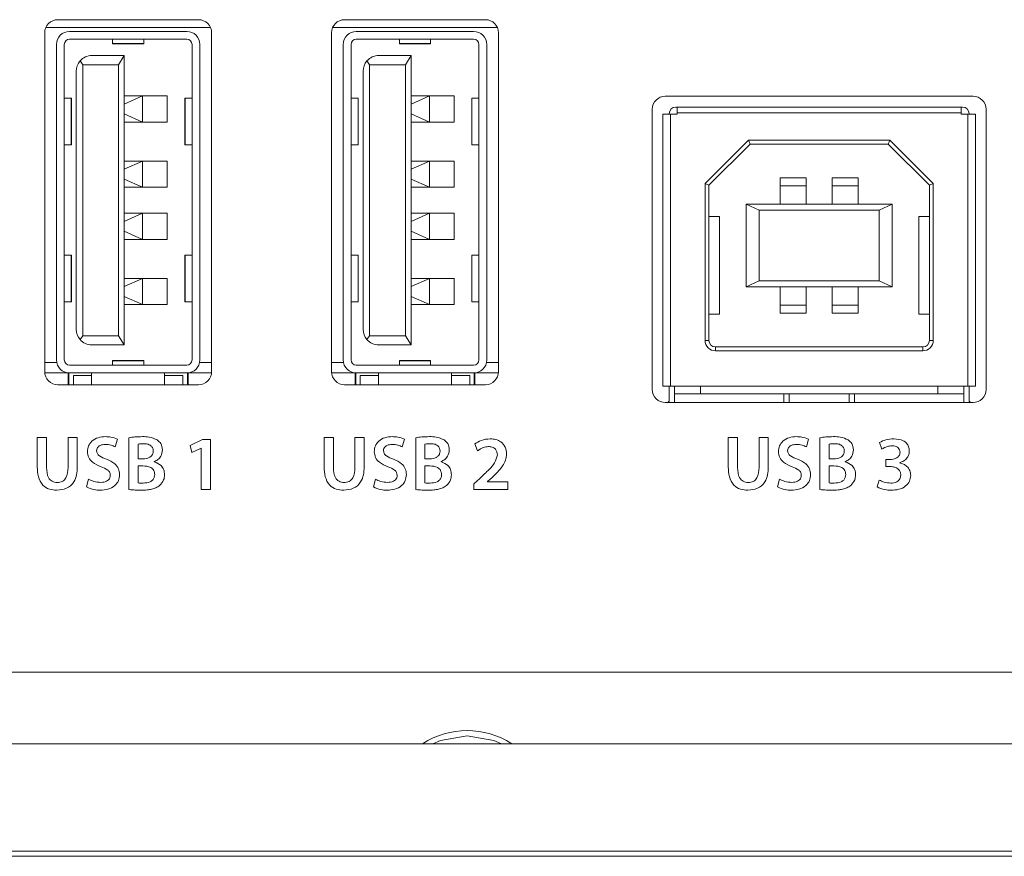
# Model space of a CAD drawing. Header units: millimetres. Extents: x 0 to 1118, y 0 to 864.
# Tile 7 of 235: x 227.07 to 236.51, y 169.62 to 177.64. Entities that reach past the tile are written whole.
import ezdxf

# ---------------------------------------------------------------- set-up
doc = ezdxf.new("R2010")
doc.units = ezdxf.units.MM

msp = doc.modelspace()

# ---------------------------------------------------------------- linework, layer by layer
at = {"color": 7, "linetype": 'Continuous', "lineweight": 15}
for p, q in [((228.7854, 177.6391), (227.4354, 177.6391)), ((231.5354, 177.6391), (230.1854, 177.6391)), ((227.3104, 177.5141), (227.3104, 174.2641)), ((227.5479, 177.5266), (228.6729, 177.5266)), ((228.9104, 174.2641), (228.9104, 177.5141)), ((230.0604, 177.5141), (230.0604, 174.2641)), ((230.2979, 177.5266), (231.4229, 177.5266)), ((231.6604, 174.2641), (231.6604, 177.5141)), ((227.4229, 174.3766), (227.4229, 177.4016)), ((227.4979, 174.3766), (227.4979, 177.4016)), ((227.5479, 177.4516), (228.6729, 177.4516)), ((227.9604, 177.4516), (227.9604, 177.4092)), ((227.9604, 177.4092), (227.9604, 177.4078)), ((227.9604, 177.4078), (228.2604, 177.4078)), ((228.2604, 177.4516), (228.2604, 177.4092)), ((228.2604, 177.4092), (228.2604, 177.4078)), ((228.7229, 177.4016), (228.7229, 174.3766)), ((228.7979, 177.4016), (228.7979, 174.3766)), ((230.1729, 174.3766), (230.1729, 177.4016)), ((230.2479, 174.3766), (230.2479, 177.4016)), ((230.2979, 177.4516), (231.4229, 177.4516)), ((230.7104, 177.4516), (230.7104, 177.4092)), ((230.7104, 177.4092), (230.7104, 177.4078)), ((230.7104, 177.4078), (231.0104, 177.4078)), ((231.0104, 177.4516), (231.0104, 177.4092)), ((231.0104, 177.4092), (231.0104, 177.4078)), ((231.4729, 177.4016), (231.4729, 174.3766)), ((231.5479, 177.4016), (231.5479, 174.3766)), ((227.7629, 177.2953), (228.0729, 177.2953)), ((228.0179, 177.2078), (228.0729, 177.2953)), ((228.0729, 177.2953), (228.0729, 174.5203)), ((230.5129, 177.2953), (230.8229, 177.2953)), ((230.7679, 177.2078), (230.8229, 177.2953)), ((230.8229, 177.2953), (230.8229, 174.5203)), ((227.6497, 177.2438), (227.6754, 177.2078)), ((228.0179, 177.2078), (227.6754, 177.2078)), ((227.6754, 174.6078), (227.6754, 177.2078)), ((228.0179, 174.6078), (228.0179, 177.2078)), ((230.3997, 177.2438), (230.4254, 177.2078)), ((230.4254, 174.6078), (230.4254, 177.2078)), ((230.7679, 177.2078), (230.4254, 177.2078)), ((230.7679, 174.6078), (230.7679, 177.2078)), ((227.6129, 174.6703), (227.6129, 177.1453)), ((230.3629, 174.6703), (230.3629, 177.1453)), ((228.2479, 176.9077), (228.0729, 176.8298)), ((228.0729, 176.9077), (228.2479, 176.9077)), ((228.2479, 176.6577), (228.2479, 176.9077)), ((228.4854, 176.9077), (228.2479, 176.9077)), ((228.4854, 176.6577), (228.4854, 176.9077)), ((230.9979, 176.9077), (230.8229, 176.8298)), ((230.8229, 176.9077), (230.9979, 176.9077)), ((230.9979, 176.6577), (230.9979, 176.9077)), ((231.2354, 176.9077), (230.9979, 176.9077)), ((231.2354, 176.6577), (231.2354, 176.9077)), ((236.2104, 176.9053), (233.2604, 176.9053)), ((227.564, 176.8878), (227.4979, 176.8878)), ((227.564, 176.8878), (227.5666, 176.8878)), ((227.5666, 176.4378), (227.5666, 176.8878)), ((228.6541, 176.8878), (228.6541, 176.4378)), ((228.6541, 176.8878), (228.6568, 176.8878)), ((228.7229, 176.8878), (228.6568, 176.8878)), ((230.314, 176.8878), (230.2479, 176.8878)), ((230.314, 176.8878), (230.3166, 176.8878)), ((230.3166, 176.4378), (230.3166, 176.8878)), ((231.4041, 176.8878), (231.4041, 176.4378)), ((231.4041, 176.8878), (231.4068, 176.8878)), ((231.4729, 176.8878), (231.4068, 176.8878)), ((228.0729, 176.7364), (228.2479, 176.6577)), ((230.8229, 176.7364), (230.9979, 176.6577)), ((233.1354, 176.7803), (233.1354, 174.0928)), ((233.2354, 174.1266), (233.2354, 176.7328)), ((233.2354, 176.7328), (233.3104, 176.7328)), ((233.2979, 176.7328), (233.2979, 176.7391)), ((233.3729, 176.7328), (233.3104, 176.7328)), ((233.3604, 176.8016), (233.3729, 176.8016)), ((236.0979, 176.8016), (233.3729, 176.8016)), ((233.3729, 176.8016), (233.3729, 176.7453)), ((233.3729, 176.7453), (233.3729, 176.7328)), ((236.0979, 176.7453), (236.0979, 176.8016)), ((236.0979, 176.8016), (236.1104, 176.8016)), ((236.0979, 176.7328), (236.0979, 176.7453)), ((236.1604, 176.7328), (236.0979, 176.7328)), ((236.1604, 176.7328), (236.2354, 176.7328)), ((236.1729, 176.7391), (236.1729, 176.7328)), ((236.2354, 176.7328), (236.2354, 174.1266)), ((236.3354, 174.0928), (236.3354, 176.7803)), ((228.2479, 176.6577), (228.0729, 176.6577)), ((228.2479, 176.6577), (228.4854, 176.6577)), ((230.9979, 176.6577), (230.8229, 176.6577)), ((230.9979, 176.6577), (231.2354, 176.6577)), ((227.4979, 176.4378), (227.564, 176.4378)), ((227.564, 176.4378), (227.5666, 176.4378)), ((228.6541, 176.4378), (228.6568, 176.4378)), ((228.6568, 176.4378), (228.7229, 176.4378)), ((230.2479, 176.4378), (230.314, 176.4378)), ((230.314, 176.4378), (230.3166, 176.4378)), ((231.4041, 176.4378), (231.4068, 176.4378)), ((231.4068, 176.4378), (231.4729, 176.4378)), ((234.0574, 176.4841), (233.6416, 176.0683)), ((234.0729, 176.4466), (233.6791, 176.0528)), ((234.0574, 176.4841), (234.0729, 176.4466)), ((235.4134, 176.4841), (234.0574, 176.4841)), ((235.3979, 176.4466), (234.0729, 176.4466)), ((235.4134, 176.4841), (235.3979, 176.4466)), ((235.7916, 176.0528), (235.3979, 176.4466)), ((235.8291, 176.0683), (235.4134, 176.4841)), ((228.2479, 176.2827), (228.0729, 176.2048)), ((228.0729, 176.2827), (228.2479, 176.2827)), ((228.2479, 176.0327), (228.2479, 176.2827)), ((228.4854, 176.2827), (228.2479, 176.2827)), ((228.4854, 176.0327), (228.4854, 176.2827)), ((230.9979, 176.2827), (230.8229, 176.2048)), ((230.8229, 176.2827), (230.9979, 176.2827)), ((230.9979, 176.0327), (230.9979, 176.2827)), ((231.2354, 176.2827), (230.9979, 176.2827)), ((231.2354, 176.0327), (231.2354, 176.2827)), ((228.0729, 176.1114), (228.2479, 176.0327)), ((230.8229, 176.1114), (230.9979, 176.0327)), ((233.6416, 176.0683), (233.6416, 174.5641)), ((233.6791, 176.0528), (233.6416, 176.0683)), ((234.6104, 176.1216), (234.3604, 176.1216)), ((234.3604, 176.1216), (234.3604, 176.0466)), ((234.6104, 176.0466), (234.6104, 176.1216)), ((234.8604, 176.1216), (235.1104, 176.1216)), ((234.8604, 176.1216), (234.8604, 176.0466)), ((235.1104, 176.0466), (235.1104, 176.1216)), ((235.8291, 176.0683), (235.7916, 176.0528)), ((235.8291, 174.5641), (235.8291, 176.0683)), ((228.2479, 176.0327), (228.0729, 176.0327)), ((228.2479, 176.0327), (228.4854, 176.0327)), ((230.9979, 176.0327), (230.8229, 176.0327)), ((230.9979, 176.0327), (231.2354, 176.0327)), ((233.6791, 176.0528), (233.6791, 174.5641)), ((234.3604, 176.0466), (234.6104, 176.0466)), ((234.3604, 175.8716), (234.3604, 176.0466)), ((234.6104, 175.8716), (234.6104, 176.0466)), ((234.8604, 176.0466), (235.1104, 176.0466)), ((234.8604, 175.8716), (234.8604, 176.0466)), ((235.1104, 176.0466), (235.1104, 175.8716)), ((235.7916, 174.5641), (235.7916, 176.0528)), ((234.0354, 175.8716), (234.0354, 175.0766)), ((234.1604, 175.8116), (234.0354, 175.8716)), ((235.4354, 175.8716), (234.0354, 175.8716)), ((235.4354, 175.8716), (235.3104, 175.8116)), ((235.4354, 175.0766), (235.4354, 175.8716)), ((228.2479, 175.7827), (228.0729, 175.7048)), ((228.0729, 175.7827), (228.2479, 175.7827)), ((228.2479, 175.5327), (228.2479, 175.7827)), ((228.4854, 175.7827), (228.2479, 175.7827)), ((228.4854, 175.5327), (228.4854, 175.7827)), ((230.9979, 175.7827), (230.8229, 175.7048)), ((230.8229, 175.7827), (230.9979, 175.7827)), ((230.9979, 175.5327), (230.9979, 175.7827)), ((231.2354, 175.7827), (230.9979, 175.7827)), ((231.2354, 175.5327), (231.2354, 175.7827)), ((234.1604, 175.8116), (234.1604, 175.1366)), ((235.3104, 175.8116), (234.1604, 175.8116)), ((235.3104, 175.1366), (235.3104, 175.8116)), ((233.7791, 175.7516), (233.6791, 175.7516)), ((233.7791, 174.8141), (233.7791, 175.7516)), ((235.7916, 175.7516), (235.6916, 175.7516)), ((235.6916, 175.7516), (235.6916, 174.8141)), ((228.0729, 175.6114), (228.2479, 175.5327)), ((230.8229, 175.6114), (230.9979, 175.5327)), ((228.2479, 175.5327), (228.0729, 175.5327)), ((228.2479, 175.5327), (228.4854, 175.5327)), ((230.9979, 175.5327), (230.8229, 175.5327)), ((230.9979, 175.5327), (231.2354, 175.5327)), ((227.4979, 175.3828), (227.564, 175.3828)), ((227.564, 175.3828), (227.5666, 175.3828)), ((227.5666, 174.9328), (227.5666, 175.3828)), ((228.6541, 175.3828), (228.6541, 174.9328)), ((228.6541, 175.3828), (228.6568, 175.3828)), ((228.7229, 175.3828), (228.6568, 175.3828)), ((230.2479, 175.3828), (230.314, 175.3828)), ((230.314, 175.3828), (230.3166, 175.3828)), ((230.3166, 174.9328), (230.3166, 175.3828)), ((231.4041, 175.3828), (231.4041, 174.9328)), ((231.4041, 175.3828), (231.4068, 175.3828)), ((231.4729, 175.3828), (231.4068, 175.3828)), ((228.2479, 175.1577), (228.0729, 175.0798)), ((228.0729, 175.1577), (228.2479, 175.1577)), ((228.2479, 174.9077), (228.2479, 175.1577)), ((228.4854, 175.1577), (228.2479, 175.1577)), ((228.4854, 174.9077), (228.4854, 175.1577)), ((230.9979, 175.1577), (230.8229, 175.0798)), ((230.8229, 175.1577), (230.9979, 175.1577)), ((230.9979, 174.9077), (230.9979, 175.1577)), ((231.2354, 175.1577), (230.9979, 175.1577)), ((231.2354, 174.9077), (231.2354, 175.1577)), ((234.0354, 175.0766), (234.1604, 175.1366)), ((234.1604, 175.1366), (235.3104, 175.1366)), ((235.4354, 175.0766), (235.3104, 175.1366)), ((234.0354, 175.0766), (235.4354, 175.0766)), ((234.3604, 174.9016), (234.3604, 175.0766)), ((234.6104, 175.0766), (234.6104, 174.9016)), ((234.8604, 175.0766), (234.8604, 174.9016)), ((235.1104, 175.0766), (235.1104, 174.9016)), ((227.4979, 174.9328), (227.564, 174.9328)), ((227.564, 174.9328), (227.5666, 174.9328)), ((228.0729, 174.9864), (228.2479, 174.9077)), ((228.6541, 174.9328), (228.6568, 174.9328)), ((228.6568, 174.9328), (228.7229, 174.9328)), ((230.2479, 174.9328), (230.314, 174.9328)), ((230.314, 174.9328), (230.3166, 174.9328)), ((230.8229, 174.9864), (230.9979, 174.9077)), ((231.4041, 174.9328), (231.4068, 174.9328)), ((231.4068, 174.9328), (231.4729, 174.9328)), ((228.2479, 174.9077), (228.0729, 174.9077)), ((228.2479, 174.9077), (228.4854, 174.9077)), ((230.9979, 174.9077), (230.8229, 174.9077)), ((230.9979, 174.9077), (231.2354, 174.9077)), ((234.6104, 174.9016), (234.3604, 174.9016)), ((234.3604, 174.9016), (234.3604, 174.8266)), ((234.6104, 174.8266), (234.6104, 174.9016)), ((235.1104, 174.9016), (234.8604, 174.9016)), ((234.8604, 174.9016), (234.8604, 174.8266)), ((235.1104, 174.8266), (235.1104, 174.9016)), ((233.6791, 174.8141), (233.7791, 174.8141)), ((234.6104, 174.8266), (234.3604, 174.8266)), ((234.8604, 174.8266), (235.1104, 174.8266)), ((235.6916, 174.8141), (235.7916, 174.8141)), ((227.6754, 174.6078), (227.6497, 174.5719)), ((227.6754, 174.6078), (228.0179, 174.6078)), ((228.0179, 174.6078), (228.0729, 174.5203)), ((230.4254, 174.6078), (230.3997, 174.5719)), ((230.4254, 174.6078), (230.7679, 174.6078)), ((230.7679, 174.6078), (230.8229, 174.5203)), ((228.0729, 174.5203), (227.7629, 174.5203)), ((230.8229, 174.5203), (230.5129, 174.5203)), ((233.7416, 174.5016), (235.7291, 174.5016)), ((233.7416, 174.4641), (235.7291, 174.4641)), ((228.2604, 174.3703), (227.9604, 174.3703)), ((227.9604, 174.3703), (227.9604, 174.3689)), ((227.9604, 174.3689), (227.9604, 174.3266)), ((228.2604, 174.3703), (228.2604, 174.3689)), ((228.2604, 174.3266), (228.2604, 174.3689)), ((231.0104, 174.3703), (230.7104, 174.3703)), ((230.7104, 174.3703), (230.7104, 174.3689)), ((230.7104, 174.3689), (230.7104, 174.3266)), ((231.0104, 174.3703), (231.0104, 174.3689)), ((231.0104, 174.3266), (231.0104, 174.3689)), ((228.6729, 174.3266), (227.5479, 174.3266)), ((231.4229, 174.3266), (230.2979, 174.3266)), ((227.311, 174.2516), (227.5479, 174.2516)), ((227.5354, 174.2516), (227.5354, 174.1391)), ((227.5429, 174.2516), (227.5429, 174.1391)), ((228.6729, 174.2516), (227.5479, 174.2516)), ((227.7604, 174.2266), (227.5854, 174.2266)), ((227.5854, 174.2266), (227.5854, 174.1391)), ((227.7604, 174.2516), (227.7604, 174.2266)), ((227.7604, 174.2266), (227.7604, 174.1391)), ((228.4604, 174.2516), (228.4604, 174.2266)), ((228.6354, 174.2266), (228.4604, 174.2266)), ((228.4604, 174.1391), (228.4604, 174.2266)), ((228.6354, 174.1391), (228.6354, 174.2266)), ((228.6729, 174.2516), (228.9098, 174.2516)), ((228.6779, 174.2516), (228.6779, 174.1391)), ((228.6854, 174.1391), (228.6854, 174.2516)), ((230.061, 174.2516), (230.2979, 174.2516)), ((230.2854, 174.2516), (230.2854, 174.1391)), ((230.2929, 174.2516), (230.2929, 174.1391)), ((231.4229, 174.2516), (230.2979, 174.2516)), ((230.5104, 174.2266), (230.3354, 174.2266)), ((230.3354, 174.2266), (230.3354, 174.1391)), ((230.5104, 174.2516), (230.5104, 174.2266)), ((230.5104, 174.2266), (230.5104, 174.1391)), ((231.2104, 174.2516), (231.2104, 174.2266)), ((231.3854, 174.2266), (231.2104, 174.2266)), ((231.2104, 174.1391), (231.2104, 174.2266)), ((231.3854, 174.1391), (231.3854, 174.2266)), ((231.4229, 174.2516), (231.6598, 174.2516)), ((231.4279, 174.2516), (231.4279, 174.1391)), ((231.4354, 174.1391), (231.4354, 174.2516)), ((227.4354, 174.1391), (228.7854, 174.1391)), ((230.1854, 174.1391), (231.5354, 174.1391)), ((233.3104, 174.1266), (233.2354, 174.1266)), ((233.2979, 173.9865), (233.2979, 174.1266)), ((236.1604, 174.1266), (233.3104, 174.1266)), ((233.3479, 174.0516), (233.3479, 174.1266)), ((233.5979, 174.1266), (233.5979, 174.0516)), ((235.8729, 174.1266), (235.8729, 174.0516)), ((236.1229, 174.1266), (236.1229, 174.0516)), ((236.2354, 174.1266), (236.1604, 174.1266)), ((236.1729, 174.1266), (236.1729, 173.9865)), ((233.3479, 174.0516), (233.5979, 174.0516)), ((233.3479, 174.0516), (233.3479, 173.9808)), ((235.8729, 174.0516), (233.5979, 174.0516)), ((234.3979, 174.0516), (234.3979, 173.9678)), ((234.4479, 173.9678), (234.4479, 174.0516)), ((235.0229, 174.0516), (235.0229, 173.9678)), ((235.0729, 173.9678), (235.0729, 174.0516)), ((235.8729, 174.0516), (236.1229, 174.0516)), ((236.1229, 173.9808), (236.1229, 174.0516)), ((233.2604, 173.9678), (236.2104, 173.9678)), ((233.2831, 173.9678), (233.2937, 173.9771)), ((236.1771, 173.9771), (236.1877, 173.9678)), ((207.2354, 171.3841), (279.9854, 171.3841)), ((280.1155, 170.697), (207.1003, 170.697))]:
    msp.add_line(p, q, dxfattribs=at)
at = {"color": 9, "linetype": 'Continuous', "lineweight": 0}
for p, q in [((228.9, 177.5641), (227.3208, 177.5641)), ((231.65, 177.5641), (230.0708, 177.5641)), ((227.9604, 177.4092), (228.2604, 177.4092)), ((230.7104, 177.4092), (231.0104, 177.4092)), ((227.564, 176.4378), (227.564, 176.8878)), ((228.6568, 176.8878), (228.6568, 176.4378)), ((230.314, 176.4378), (230.314, 176.8878)), ((231.4068, 176.8878), (231.4068, 176.4378)), ((233.3104, 174.1266), (233.3104, 176.7328)), ((236.0979, 176.7453), (233.3729, 176.7453)), ((236.1604, 176.7328), (236.1604, 174.1266)), ((227.564, 174.9328), (227.564, 175.3828)), ((228.6568, 175.3828), (228.6568, 174.9328)), ((230.314, 174.9328), (230.314, 175.3828)), ((231.4068, 175.3828), (231.4068, 174.9328)), ((233.6416, 174.5641), (233.6791, 174.5641)), ((235.8291, 174.5641), (235.7916, 174.5641)), ((233.7416, 174.4641), (233.7416, 174.5016)), ((235.7291, 174.4641), (235.7291, 174.5016)), ((228.2604, 174.3689), (227.9604, 174.3689)), ((231.0104, 174.3689), (230.7104, 174.3689)), ((227.3104, 174.3516), (227.4254, 174.3516)), ((228.7954, 174.3516), (228.9104, 174.3516)), ((230.0604, 174.3516), (230.1754, 174.3516)), ((231.5454, 174.3516), (231.6604, 174.3516)), ((227.2395, 173.6345), (227.2395, 173.3494)), ((227.3278, 173.6345), (227.2395, 173.6345)), ((227.3278, 173.3442), (227.3278, 173.6345)), ((227.6228, 173.6345), (227.5345, 173.6345)), ((227.5345, 173.6345), (227.5345, 173.3442)), ((227.6228, 173.3501), (227.6228, 173.6345)), ((227.9874, 173.543), (228.0086, 173.6162)), ((228.1177, 173.6307), (228.1177, 173.1342)), ((228.8226, 173.6139), (228.7055, 173.5564)), ((228.8989, 173.6139), (228.8226, 173.6139)), ((228.8989, 173.1345), (228.8989, 173.6139)), ((229.9895, 173.6345), (229.9895, 173.3494)), ((230.0778, 173.6345), (229.9895, 173.6345)), ((230.0778, 173.3442), (230.0778, 173.6345)), ((230.3728, 173.6345), (230.2845, 173.6345)), ((230.2845, 173.6345), (230.2845, 173.3442)), ((230.3728, 173.3501), (230.3728, 173.6345)), ((230.7374, 173.543), (230.7586, 173.6162)), ((230.8677, 173.6307), (230.8677, 173.1342)), ((233.8645, 173.6345), (233.8645, 173.3494)), ((233.9528, 173.6345), (233.8645, 173.6345)), ((233.9528, 173.3442), (233.9528, 173.6345)), ((234.2478, 173.6345), (234.1595, 173.6345)), ((234.1595, 173.6345), (234.1595, 173.3442)), ((234.2478, 173.3501), (234.2478, 173.6345)), ((234.6124, 173.543), (234.6336, 173.6162)), ((234.7427, 173.6307), (234.7427, 173.1342)), ((228.206, 173.4281), (228.206, 173.5699)), ((228.7055, 173.5564), (228.7211, 173.4878)), ((228.7211, 173.4878), (228.8093, 173.532)), ((228.8093, 173.532), (228.8107, 173.532)), ((228.8107, 173.532), (228.8107, 173.1345)), ((230.956, 173.4281), (230.956, 173.5699)), ((231.4343, 173.5708), (231.4609, 173.5067)), ((234.831, 173.4281), (234.831, 173.5699)), ((235.3148, 173.5861), (235.3355, 173.5216)), ((228.2527, 173.4281), (228.206, 173.4281)), ((231.0027, 173.4281), (230.956, 173.4281)), ((234.8777, 173.4281), (234.831, 173.4281)), ((235.4156, 173.4213), (235.3748, 173.4213)), ((235.3748, 173.4213), (235.3748, 173.3546)), ((228.206, 173.3614), (228.2511, 173.3614)), ((228.206, 173.1975), (228.206, 173.3614)), ((228.3603, 173.4007), (228.3602, 173.4022)), ((230.956, 173.3614), (231.0011, 173.3614)), ((230.956, 173.1975), (230.956, 173.3614)), ((231.1103, 173.4007), (231.1102, 173.4022)), ((234.831, 173.3614), (234.8761, 173.3614)), ((234.831, 173.1975), (234.831, 173.3614)), ((234.9853, 173.4007), (234.9852, 173.4022)), ((235.3748, 173.3546), (235.417, 173.3546)), ((235.5071, 173.3893), (235.507, 173.3909)), ((227.7312, 173.234), (227.7116, 173.1587)), ((230.4812, 173.234), (230.4616, 173.1587)), ((231.4824, 173.2414), (231.4253, 173.1894)), ((231.5543, 173.2106), (231.5965, 173.2466)), ((234.3562, 173.234), (234.3366, 173.1587)), ((235.3115, 173.2251), (235.2907, 173.1587)), ((228.8107, 173.1345), (228.8989, 173.1345)), ((231.4253, 173.1894), (231.4253, 173.1345)), ((231.4253, 173.1345), (231.7493, 173.1345)), ((231.5543, 173.2091), (231.5543, 173.2106)), ((231.7493, 173.2091), (231.5543, 173.2091)), ((231.7493, 173.1345), (231.7493, 173.2091)), ((206.8048, 169.6666), (280.411, 169.6666)), ((280.411, 169.6174), (206.8048, 169.6174))]:
    msp.add_line(p, q, dxfattribs=at)
at = {"color": 7, "linetype": 'Continuous', "lineweight": 15, "flags": 128}
for points in [[(231.3604, 170.7735), (231.1056, 170.7286), (231.0316, 170.697)], [(231.6892, 170.697), (231.6152, 170.7286), (231.3604, 170.7735)]]:
    msp.add_lwpolyline(points, dxfattribs=at)
at = {"color": 7, "linetype": 'Continuous', "lineweight": 15}
for centre, radius, start, end in [((227.4354, 177.5141), 0.125, 90, 180), ((228.7854, 177.5141), 0.125, 0, 90), ((230.1854, 177.5141), 0.125, 90, 180), ((231.5354, 177.5141), 0.125, 0, 90), ((227.5479, 177.4016), 0.125, 90, 180), ((228.6729, 177.4016), 0.125, 0, 90), ((230.2979, 177.4016), 0.125, 90, 180), ((231.4229, 177.4016), 0.125, 0, 90), ((227.5479, 177.4016), 0.05, 90, 180), ((228.6729, 177.4016), 0.05, 0, 90), ((230.2979, 177.4016), 0.05, 90, 180), ((231.4229, 177.4016), 0.05, 0, 90), ((227.7629, 177.1453), 0.15, 90, 138.9817), ((230.5129, 177.1453), 0.15, 90, 138.9817), ((227.7629, 177.1453), 0.15, 138.9817, 180), ((230.5129, 177.1453), 0.15, 138.9817, 180), ((233.2604, 176.7803), 0.125, 90, 180), ((236.2104, 176.7803), 0.125, 0, 90), ((233.3604, 176.7391), 0.0625, 90, 180), ((236.1104, 176.7391), 0.0625, 0, 90), ((227.7629, 174.6703), 0.15, 180, 221.0183), ((230.5129, 174.6703), 0.15, 180, 221.0183), ((227.7629, 174.6703), 0.15, 221.0183, 270), ((230.5129, 174.6703), 0.15, 221.0183, 270), ((233.7416, 174.5641), 0.1, 180, 270), ((233.7416, 174.5641), 0.0625, 180, 270), ((235.7291, 174.5641), 0.1, 270, 0), ((235.7291, 174.5641), 0.0625, 270, 0), ((227.5479, 174.3766), 0.125, 180, 270), ((227.5479, 174.3766), 0.05, 180, 270), ((228.6729, 174.3766), 0.05, 270, 0), ((228.6729, 174.3766), 0.125, 270, 0), ((230.2979, 174.3766), 0.125, 180, 270), ((230.2979, 174.3766), 0.05, 180, 270), ((231.4229, 174.3766), 0.05, 270, 0), ((231.4229, 174.3766), 0.125, 270, 0), ((227.4354, 174.2641), 0.125, 180, 270), ((228.7854, 174.2641), 0.125, 270, 0), ((230.1854, 174.2641), 0.125, 180, 270), ((231.5354, 174.2641), 0.125, 270, 0), ((233.2604, 174.0928), 0.125, 180, 270), ((236.2104, 174.0928), 0.125, 270, 0), ((233.2854, 173.9865), 0.0125, 311.326, 0), ((233.2979, 173.9808), 0.05, 344.88954, 0), ((236.1729, 173.9808), 0.05, 180, 195.11046), ((236.1854, 173.9865), 0.0125, 180, 228.674), ((231.3604, 170.0285), 0.7938, 57.37702, 122.62298)]:
    msp.add_arc(centre, radius, start, end, dxfattribs=at)
at = {"color": 9, "linetype": 'Continuous', "lineweight": 0}
for points, knots in [([(227.8921, 173.6412), (227.8686, 173.6396), (227.8217, 173.6362), (227.7629, 173.6035), (227.7258, 173.5533), (227.7218, 173.5164), (227.7197, 173.4979)], [0, 0, 0, 0, 0.280832, 0.560174, 0.779987, 1, 1, 1, 1]), ([(228.0086, 173.6162), (227.9876, 173.6247), (227.9501, 173.6397), (227.9099, 173.6408), (227.8921, 173.6412)], [0, 0, 0, 0, 0.5592731, 1, 1, 1, 1]), ([(228.2483, 173.6411), (228.2238, 173.6408), (228.18, 173.6401), (228.1367, 173.6336), (228.1177, 173.6307)], [0, 0, 0, 0, 0.560087, 1, 1, 1, 1]), ([(228.3895, 173.6093), (228.3644, 173.6209), (228.3194, 173.6416), (228.2701, 173.6413), (228.2483, 173.6411)], [0, 0, 0, 0, 0.557718, 1, 1, 1, 1]), ([(228.4393, 173.5136), (228.4368, 173.5352), (228.4323, 173.574), (228.4026, 173.5985), (228.3895, 173.6093)], [0, 0, 0, 0, 0.559537, 1, 1, 1, 1]), ([(230.6421, 173.6412), (230.6186, 173.6396), (230.5717, 173.6362), (230.5129, 173.6035), (230.4758, 173.5533), (230.4718, 173.5164), (230.4697, 173.4979)], [0, 0, 0, 0, 0.280832, 0.560174, 0.779987, 1, 1, 1, 1]), ([(230.7586, 173.6162), (230.7376, 173.6247), (230.7001, 173.6397), (230.6599, 173.6408), (230.6421, 173.6412)], [0, 0, 0, 0, 0.559273, 1, 1, 1, 1]), ([(230.9983, 173.6411), (230.9738, 173.6408), (230.93, 173.6401), (230.8867, 173.6336), (230.8677, 173.6307)], [0, 0, 0, 0, 0.560087, 1, 1, 1, 1]), ([(231.1395, 173.6093), (231.1144, 173.6209), (231.0694, 173.6416), (231.0201, 173.6413), (230.9983, 173.6411)], [0, 0, 0, 0, 0.557718, 1, 1, 1, 1]), ([(231.1893, 173.5136), (231.1868, 173.5352), (231.1823, 173.574), (231.1526, 173.5985), (231.1395, 173.6093)], [0, 0, 0, 0, 0.5595369, 1, 1, 1, 1]), ([(231.5824, 173.6204), (231.5524, 173.6178), (231.4988, 173.6132), (231.454, 173.5838), (231.4343, 173.5708)], [0, 0, 0, 0, 0.5597263, 1, 1, 1, 1]), ([(231.7382, 173.4751), (231.7357, 173.4976), (231.7309, 173.5425), (231.6891, 173.5935), (231.6353, 173.6169), (231.6001, 173.6193), (231.5824, 173.6204)], [0, 0, 0, 0, 0.279617, 0.558665, 0.778938, 1, 1, 1, 1]), ([(234.5171, 173.6412), (234.4936, 173.6396), (234.4467, 173.6362), (234.3879, 173.6035), (234.3508, 173.5533), (234.3468, 173.5164), (234.3447, 173.4979)], [0, 0, 0, 0, 0.280832, 0.560174, 0.779987, 1, 1, 1, 1]), ([(234.6336, 173.6162), (234.6126, 173.6247), (234.5751, 173.6397), (234.5349, 173.6408), (234.5171, 173.6412)], [0, 0, 0, 0, 0.559273, 1, 1, 1, 1]), ([(234.8733, 173.6411), (234.8488, 173.6408), (234.805, 173.6401), (234.7617, 173.6336), (234.7427, 173.6307)], [0, 0, 0, 0, 0.560087, 1, 1, 1, 1]), ([(235.0145, 173.6093), (234.9894, 173.6209), (234.9444, 173.6416), (234.8951, 173.6413), (234.8733, 173.6411)], [0, 0, 0, 0, 0.557718, 1, 1, 1, 1]), ([(235.0643, 173.5136), (235.0618, 173.5352), (235.0573, 173.574), (235.0276, 173.5985), (235.0145, 173.6093)], [0, 0, 0, 0, 0.559537, 1, 1, 1, 1]), ([(235.4533, 173.6207), (235.4262, 173.6191), (235.3777, 173.6164), (235.334, 173.5954), (235.3148, 173.5861)], [0, 0, 0, 0, 0.560293, 1, 1, 1, 1]), ([(235.5995, 173.5063), (235.5983, 173.5193), (235.596, 173.5454), (235.5744, 173.5791), (235.5291, 173.6146), (235.4846, 173.6181), (235.4533, 173.6207)], [0, 0, 0, 0, 0.1870365, 0.3739214, 0.5609735, 1, 1, 1, 1]), ([(227.8081, 173.5068), (227.8089, 173.5139), (227.8107, 173.5281), (227.8241, 173.5455), (227.8494, 173.5637), (227.8737, 173.5654), (227.8907, 173.5666)], [0, 0, 0, 0, 0.186657, 0.373801, 0.560633, 1, 1, 1, 1]), ([(227.9033, 173.4247), (227.8799, 173.4336), (227.8474, 173.4459), (227.812, 173.4768), (227.8094, 173.4968), (227.8081, 173.5068)], [0, 0, 0, 0, 0.561946, 0.781379, 1, 1, 1, 1]), ([(227.8907, 173.5666), (227.9097, 173.5656), (227.9434, 173.5636), (227.974, 173.5493), (227.9874, 173.543)], [0, 0, 0, 0, 0.559934, 1, 1, 1, 1]), ([(228.206, 173.5699), (228.2156, 173.5712), (228.2328, 173.5736), (228.2502, 173.5737), (228.2578, 173.5737)], [0, 0, 0, 0, 0.5597157, 1, 1, 1, 1]), ([(228.2578, 173.5737), (228.2702, 173.5731), (228.2949, 173.572), (228.3281, 173.5589), (228.3485, 173.5323), (228.3502, 173.5127), (228.351, 173.5028)], [0, 0, 0, 0, 0.281163, 0.560877, 0.779843, 1, 1, 1, 1]), ([(228.3602, 173.4022), (228.3725, 173.4081), (228.3969, 173.42), (228.4306, 173.4572), (228.436, 173.4922), (228.4393, 173.5136)], [0, 0, 0, 0, 0.281245, 0.562043, 1, 1, 1, 1]), ([(230.5581, 173.5068), (230.5589, 173.5139), (230.5607, 173.5281), (230.5741, 173.5455), (230.5994, 173.5637), (230.6237, 173.5654), (230.6407, 173.5666)], [0, 0, 0, 0, 0.1866569, 0.3738014, 0.5606334, 1, 1, 1, 1]), ([(230.6533, 173.4247), (230.6299, 173.4336), (230.5974, 173.4459), (230.562, 173.4768), (230.5594, 173.4968), (230.5581, 173.5068)], [0, 0, 0, 0, 0.561946, 0.781379, 1, 1, 1, 1]), ([(230.6407, 173.5666), (230.6597, 173.5656), (230.6934, 173.5636), (230.724, 173.5493), (230.7374, 173.543)], [0, 0, 0, 0, 0.559934, 1, 1, 1, 1]), ([(230.956, 173.5699), (230.9656, 173.5712), (230.9828, 173.5736), (231.0002, 173.5737), (231.0078, 173.5737)], [0, 0, 0, 0, 0.5597157, 1, 1, 1, 1]), ([(231.0078, 173.5737), (231.0202, 173.5731), (231.0449, 173.572), (231.0781, 173.5589), (231.0985, 173.5323), (231.1002, 173.5127), (231.101, 173.5028)], [0, 0, 0, 0, 0.281163, 0.560877, 0.779843, 1, 1, 1, 1]), ([(231.1102, 173.4022), (231.1225, 173.4081), (231.1469, 173.42), (231.1806, 173.4572), (231.186, 173.4922), (231.1893, 173.5136)], [0, 0, 0, 0, 0.2812451, 0.5620426, 1, 1, 1, 1]), ([(231.4609, 173.5067), (231.4785, 173.5188), (231.5098, 173.5403), (231.5474, 173.5445), (231.564, 173.5464)], [0, 0, 0, 0, 0.560307, 1, 1, 1, 1]), ([(231.564, 173.5464), (231.5765, 173.5456), (231.6014, 173.544), (231.6322, 173.5247), (231.6478, 173.4957), (231.6492, 173.4761), (231.6499, 173.4663)], [0, 0, 0, 0, 0.281004, 0.559049, 0.779413, 1, 1, 1, 1]), ([(234.4331, 173.5068), (234.4339, 173.5139), (234.4357, 173.5281), (234.4491, 173.5455), (234.4744, 173.5637), (234.4987, 173.5654), (234.5157, 173.5666)], [0, 0, 0, 0, 0.1866569, 0.3738014, 0.5606334, 1, 1, 1, 1]), ([(234.5283, 173.4247), (234.5049, 173.4336), (234.4724, 173.4459), (234.437, 173.4768), (234.4344, 173.4968), (234.4331, 173.5068)], [0, 0, 0, 0, 0.561946, 0.781379, 1, 1, 1, 1]), ([(234.5157, 173.5666), (234.5347, 173.5656), (234.5684, 173.5636), (234.599, 173.5493), (234.6124, 173.543)], [0, 0, 0, 0, 0.559934, 1, 1, 1, 1]), ([(234.831, 173.5699), (234.8406, 173.5712), (234.8578, 173.5736), (234.8752, 173.5737), (234.8828, 173.5737)], [0, 0, 0, 0, 0.559716, 1, 1, 1, 1]), ([(234.8828, 173.5737), (234.8952, 173.5731), (234.9199, 173.572), (234.9531, 173.5589), (234.9735, 173.5323), (234.9752, 173.5127), (234.976, 173.5028)], [0, 0, 0, 0, 0.281163, 0.560877, 0.779843, 1, 1, 1, 1]), ([(234.9852, 173.4022), (234.9975, 173.4081), (235.0219, 173.42), (235.0556, 173.4572), (235.061, 173.4922), (235.0643, 173.5136)], [0, 0, 0, 0, 0.281245, 0.562043, 1, 1, 1, 1]), ([(235.3355, 173.5216), (235.3528, 173.5313), (235.3836, 173.5485), (235.4187, 173.5516), (235.4342, 173.5529)], [0, 0, 0, 0, 0.559869, 1, 1, 1, 1]), ([(235.4342, 173.5529), (235.4446, 173.5523), (235.4653, 173.5511), (235.492, 173.5378), (235.5086, 173.5155), (235.5103, 173.4991), (235.5111, 173.4909)], [0, 0, 0, 0, 0.280976, 0.55989, 0.779966, 1, 1, 1, 1]), ([(235.507, 173.3909), (235.521, 173.3963), (235.5488, 173.4071), (235.5798, 173.4361), (235.5971, 173.4711), (235.5987, 173.4945), (235.5995, 173.5063)], [0, 0, 0, 0, 0.280303, 0.559487, 0.779694, 1, 1, 1, 1]), ([(227.7197, 173.4979), (227.7221, 173.4782), (227.7268, 173.4388), (227.7763, 173.3848), (227.8225, 173.365), (227.8509, 173.353)], [0, 0, 0, 0, 0.279604, 0.559174, 1, 1, 1, 1]), ([(228.0276, 173.2769), (228.0259, 173.2964), (228.0224, 173.3355), (227.9773, 173.3923), (227.9314, 173.4124), (227.9033, 173.4247)], [0, 0, 0, 0, 0.279925, 0.559356, 1, 1, 1, 1]), ([(228.351, 173.5028), (228.3502, 173.4942), (228.3486, 173.4768), (228.3338, 173.4546), (228.3029, 173.4321), (228.2734, 173.4298), (228.2527, 173.4281)], [0, 0, 0, 0, 0.187006, 0.373788, 0.560804, 1, 1, 1, 1]), ([(230.4697, 173.4979), (230.4721, 173.4782), (230.4768, 173.4388), (230.5263, 173.3848), (230.5725, 173.365), (230.6009, 173.353)], [0, 0, 0, 0, 0.279604, 0.559174, 1, 1, 1, 1]), ([(230.7776, 173.2769), (230.7759, 173.2964), (230.7724, 173.3355), (230.7273, 173.3923), (230.6814, 173.4124), (230.6533, 173.4247)], [0, 0, 0, 0, 0.2799249, 0.5593558, 1, 1, 1, 1]), ([(231.101, 173.5028), (231.1002, 173.4942), (231.0986, 173.4768), (231.0838, 173.4546), (231.0529, 173.4321), (231.0234, 173.4298), (231.0027, 173.4281)], [0, 0, 0, 0, 0.187006, 0.373788, 0.560804, 1, 1, 1, 1]), ([(231.6499, 173.4663), (231.6434, 173.4402), (231.6303, 173.3876), (231.5624, 173.3173), (231.5127, 173.2702), (231.4824, 173.2414)], [0, 0, 0, 0, 0.277465, 0.558282, 1, 1, 1, 1]), ([(231.5965, 173.2466), (231.634, 173.2823), (231.6862, 173.3321), (231.7318, 173.4142), (231.7361, 173.4548), (231.7382, 173.4751)], [0, 0, 0, 0, 0.560337, 0.780245, 1, 1, 1, 1]), ([(234.3447, 173.4979), (234.3471, 173.4782), (234.3518, 173.4388), (234.4013, 173.3848), (234.4475, 173.365), (234.4759, 173.353)], [0, 0, 0, 0, 0.279604, 0.559174, 1, 1, 1, 1]), ([(234.6526, 173.2769), (234.6509, 173.2964), (234.6474, 173.3355), (234.6023, 173.3923), (234.5564, 173.4124), (234.5283, 173.4247)], [0, 0, 0, 0, 0.279925, 0.559356, 1, 1, 1, 1]), ([(234.976, 173.5028), (234.9752, 173.4942), (234.9736, 173.4768), (234.9588, 173.4546), (234.9279, 173.4321), (234.8984, 173.4298), (234.8777, 173.4281)], [0, 0, 0, 0, 0.187006, 0.373788, 0.560804, 1, 1, 1, 1]), ([(235.5111, 173.4909), (235.5089, 173.4785), (235.5046, 173.4537), (235.4661, 173.4267), (235.4348, 173.4233), (235.4156, 173.4213)], [0, 0, 0, 0, 0.27941, 0.55887, 1, 1, 1, 1]), ([(227.2395, 173.3494), (227.2409, 173.3184), (227.2438, 173.2569), (227.2831, 173.1759), (227.3537, 173.1327), (227.4024, 173.1297), (227.4268, 173.1282)], [0, 0, 0, 0, 0.28125, 0.559871, 0.779481, 1, 1, 1, 1]), ([(227.4298, 173.2016), (227.4131, 173.2035), (227.388, 173.2065), (227.3619, 173.2277), (227.3322, 173.2677), (227.3298, 173.3102), (227.3278, 173.3442)], [0, 0, 0, 0, 0.249262, 0.374948, 0.500746, 1, 1, 1, 1]), ([(227.4268, 173.1282), (227.4586, 173.1308), (227.522, 173.136), (227.5925, 173.198), (227.619, 173.2759), (227.6216, 173.3253), (227.6228, 173.3501)], [0, 0, 0, 0, 0.27998, 0.558114, 0.778685, 1, 1, 1, 1]), ([(227.5345, 173.3442), (227.5326, 173.3097), (227.5301, 173.2665), (227.4994, 173.2263), (227.4721, 173.2059), (227.4467, 173.2033), (227.4298, 173.2016)], [0, 0, 0, 0, 0.498863, 0.624646, 0.750332, 1, 1, 1, 1]), ([(227.8509, 173.353), (227.8738, 173.3445), (227.9058, 173.3327), (227.9362, 173.2991), (227.9383, 173.2798), (227.9393, 173.2702)], [0, 0, 0, 0, 0.560716, 0.780426, 1, 1, 1, 1]), ([(228.2511, 173.3614), (228.278, 173.3593), (228.3115, 173.3565), (228.3442, 173.3339), (228.3608, 173.3127), (228.3631, 173.2927), (228.3647, 173.2794)], [0, 0, 0, 0, 0.498835, 0.624539, 0.750166, 1, 1, 1, 1]), ([(228.4599, 173.2765), (228.4584, 173.2926), (228.4553, 173.3247), (228.4226, 173.3749), (228.3839, 173.3909), (228.3603, 173.4007)], [0, 0, 0, 0, 0.281119, 0.561292, 1, 1, 1, 1]), ([(229.9895, 173.3494), (229.9909, 173.3184), (229.9938, 173.2569), (230.0331, 173.1759), (230.1037, 173.1327), (230.1524, 173.1297), (230.1768, 173.1282)], [0, 0, 0, 0, 0.28125, 0.559871, 0.779481, 1, 1, 1, 1]), ([(230.1798, 173.2016), (230.1631, 173.2035), (230.138, 173.2065), (230.1119, 173.2277), (230.0822, 173.2677), (230.0798, 173.3102), (230.0778, 173.3442)], [0, 0, 0, 0, 0.249262, 0.374948, 0.500746, 1, 1, 1, 1]), ([(230.1768, 173.1282), (230.2086, 173.1308), (230.272, 173.136), (230.3425, 173.198), (230.369, 173.2759), (230.3716, 173.3253), (230.3728, 173.3501)], [0, 0, 0, 0, 0.27998, 0.558114, 0.778685, 1, 1, 1, 1]), ([(230.2845, 173.3442), (230.2826, 173.3097), (230.2801, 173.2665), (230.2494, 173.2263), (230.2221, 173.2059), (230.1967, 173.2033), (230.1798, 173.2016)], [0, 0, 0, 0, 0.498863, 0.624646, 0.750332, 1, 1, 1, 1]), ([(230.6009, 173.353), (230.6238, 173.3445), (230.6558, 173.3327), (230.6862, 173.2991), (230.6883, 173.2798), (230.6893, 173.2702)], [0, 0, 0, 0, 0.560716, 0.780426, 1, 1, 1, 1]), ([(231.0011, 173.3614), (231.028, 173.3593), (231.0615, 173.3565), (231.0942, 173.3339), (231.1108, 173.3127), (231.1131, 173.2927), (231.1147, 173.2794)], [0, 0, 0, 0, 0.498835, 0.624539, 0.750166, 1, 1, 1, 1]), ([(231.2099, 173.2765), (231.2084, 173.2926), (231.2053, 173.3247), (231.1726, 173.3749), (231.1339, 173.3909), (231.1103, 173.4007)], [0, 0, 0, 0, 0.281119, 0.561292, 1, 1, 1, 1]), ([(233.8645, 173.3494), (233.8659, 173.3184), (233.8688, 173.2569), (233.9081, 173.1759), (233.9787, 173.1327), (234.0274, 173.1297), (234.0518, 173.1282)], [0, 0, 0, 0, 0.28125, 0.559871, 0.779481, 1, 1, 1, 1]), ([(234.0548, 173.2016), (234.0381, 173.2035), (234.013, 173.2065), (233.9869, 173.2277), (233.9572, 173.2677), (233.9548, 173.3102), (233.9528, 173.3442)], [0, 0, 0, 0, 0.249262, 0.374948, 0.500746, 1, 1, 1, 1]), ([(234.0518, 173.1282), (234.0836, 173.1308), (234.147, 173.136), (234.2175, 173.198), (234.244, 173.2759), (234.2466, 173.3253), (234.2478, 173.3501)], [0, 0, 0, 0, 0.27998, 0.558114, 0.778685, 1, 1, 1, 1]), ([(234.1595, 173.3442), (234.1576, 173.3097), (234.1551, 173.2665), (234.1244, 173.2263), (234.0971, 173.2059), (234.0717, 173.2033), (234.0548, 173.2016)], [0, 0, 0, 0, 0.498863, 0.624646, 0.750332, 1, 1, 1, 1]), ([(234.4759, 173.353), (234.4988, 173.3445), (234.5308, 173.3327), (234.5612, 173.2991), (234.5633, 173.2798), (234.5643, 173.2702)], [0, 0, 0, 0, 0.560716, 0.780426, 1, 1, 1, 1]), ([(234.8761, 173.3614), (234.903, 173.3593), (234.9365, 173.3565), (234.9692, 173.3339), (234.9858, 173.3127), (234.9881, 173.2927), (234.9897, 173.2794)], [0, 0, 0, 0, 0.498835, 0.624539, 0.750166, 1, 1, 1, 1]), ([(235.0849, 173.2765), (235.0834, 173.2926), (235.0803, 173.3247), (235.0476, 173.3749), (235.0089, 173.3909), (234.9853, 173.4007)], [0, 0, 0, 0, 0.281119, 0.561292, 1, 1, 1, 1]), ([(235.417, 173.3546), (235.4306, 173.3534), (235.4577, 173.3509), (235.4927, 173.3339), (235.5145, 173.3048), (235.517, 173.2834), (235.5182, 173.2727)], [0, 0, 0, 0, 0.280524, 0.560737, 0.779935, 1, 1, 1, 1]), ([(235.6131, 173.269), (235.6113, 173.2854), (235.6078, 173.3182), (235.5794, 173.3558), (235.5445, 173.3799), (235.5195, 173.3862), (235.5071, 173.3893)], [0, 0, 0, 0, 0.279933, 0.559144, 0.779519, 1, 1, 1, 1]), ([(227.8487, 173.2022), (227.8256, 173.204), (227.7843, 173.2072), (227.7475, 173.2258), (227.7312, 173.234)], [0, 0, 0, 0, 0.559755, 1, 1, 1, 1]), ([(227.8428, 173.1276), (227.8678, 173.1292), (227.9177, 173.1322), (227.9819, 173.1643), (228.0215, 173.2178), (228.0256, 173.2572), (228.0276, 173.2769)], [0, 0, 0, 0, 0.281089, 0.560178, 0.780098, 1, 1, 1, 1]), ([(227.9393, 173.2702), (227.9386, 173.2622), (227.9372, 173.2463), (227.9235, 173.2259), (227.8949, 173.2055), (227.8677, 173.2036), (227.8487, 173.2022)], [0, 0, 0, 0, 0.187001, 0.373641, 0.560631, 1, 1, 1, 1]), ([(228.3647, 173.2794), (228.3638, 173.2697), (228.362, 173.2502), (228.347, 173.2238), (228.3106, 173.2), (228.2775, 173.1973), (228.2543, 173.1954)], [0, 0, 0, 0, 0.187289, 0.373781, 0.560733, 1, 1, 1, 1]), ([(228.4124, 173.1735), (228.4277, 173.1899), (228.4551, 173.2193), (228.4584, 173.259), (228.4599, 173.2765)], [0, 0, 0, 0, 0.5588263, 1, 1, 1, 1]), ([(230.5987, 173.2022), (230.5756, 173.204), (230.5343, 173.2072), (230.4975, 173.2258), (230.4812, 173.234)], [0, 0, 0, 0, 0.559755, 1, 1, 1, 1]), ([(230.5928, 173.1276), (230.6178, 173.1292), (230.6677, 173.1322), (230.7319, 173.1643), (230.7715, 173.2178), (230.7756, 173.2572), (230.7776, 173.2769)], [0, 0, 0, 0, 0.281089, 0.560178, 0.780098, 1, 1, 1, 1]), ([(230.6893, 173.2702), (230.6886, 173.2622), (230.6872, 173.2463), (230.6735, 173.2259), (230.6449, 173.2055), (230.6177, 173.2036), (230.5987, 173.2022)], [0, 0, 0, 0, 0.187001, 0.373641, 0.560631, 1, 1, 1, 1]), ([(231.1147, 173.2794), (231.1138, 173.2697), (231.112, 173.2502), (231.097, 173.2238), (231.0606, 173.2), (231.0275, 173.1973), (231.0043, 173.1954)], [0, 0, 0, 0, 0.187289, 0.373781, 0.560733, 1, 1, 1, 1]), ([(231.1624, 173.1735), (231.1777, 173.1899), (231.2051, 173.2193), (231.2084, 173.259), (231.2099, 173.2765)], [0, 0, 0, 0, 0.558826, 1, 1, 1, 1]), ([(234.4737, 173.2022), (234.4506, 173.204), (234.4093, 173.2072), (234.3725, 173.2258), (234.3562, 173.234)], [0, 0, 0, 0, 0.559755, 1, 1, 1, 1]), ([(234.4678, 173.1276), (234.4928, 173.1292), (234.5427, 173.1322), (234.6069, 173.1643), (234.6465, 173.2178), (234.6506, 173.2572), (234.6526, 173.2769)], [0, 0, 0, 0, 0.281089, 0.560178, 0.780098, 1, 1, 1, 1]), ([(234.5643, 173.2702), (234.5636, 173.2622), (234.5622, 173.2463), (234.5485, 173.2259), (234.5199, 173.2055), (234.4927, 173.2036), (234.4737, 173.2022)], [0, 0, 0, 0, 0.187001, 0.373641, 0.560631, 1, 1, 1, 1]), ([(234.9897, 173.2794), (234.9888, 173.2697), (234.987, 173.2502), (234.972, 173.2238), (234.9356, 173.2), (234.9025, 173.1973), (234.8793, 173.1954)], [0, 0, 0, 0, 0.187289, 0.373781, 0.560733, 1, 1, 1, 1]), ([(235.0374, 173.1735), (235.0527, 173.1899), (235.0801, 173.2193), (235.0834, 173.259), (235.0849, 173.2765)], [0, 0, 0, 0, 0.558826, 1, 1, 1, 1]), ([(235.4212, 173.1954), (235.3997, 173.1973), (235.3613, 173.2008), (235.3267, 173.2176), (235.3115, 173.2251)], [0, 0, 0, 0, 0.5596806, 1, 1, 1, 1]), ([(235.5182, 173.2727), (235.5163, 173.2596), (235.5125, 173.2336), (235.4759, 173.1996), (235.442, 173.197), (235.4212, 173.1954)], [0, 0, 0, 0, 0.279345, 0.559297, 1, 1, 1, 1]), ([(235.4256, 173.1276), (235.4502, 173.1291), (235.4993, 173.1319), (235.5631, 173.1609), (235.6061, 173.2108), (235.6107, 173.2496), (235.6131, 173.269)], [0, 0, 0, 0, 0.281114, 0.560773, 0.780392, 1, 1, 1, 1]), ([(227.7116, 173.1587), (227.7351, 173.1486), (227.7772, 173.1306), (227.8227, 173.1285), (227.8428, 173.1276)], [0, 0, 0, 0, 0.55924, 1, 1, 1, 1]), ([(228.1177, 173.1342), (228.1381, 173.1321), (228.1747, 173.1284), (228.2114, 173.1279), (228.2276, 173.1276)], [0, 0, 0, 0, 0.5598905, 1, 1, 1, 1]), ([(228.2543, 173.1954), (228.2452, 173.1954), (228.2291, 173.1955), (228.2131, 173.1969), (228.206, 173.1975)], [0, 0, 0, 0, 0.560038, 1, 1, 1, 1]), ([(228.2276, 173.1276), (228.2496, 173.1281), (228.2859, 173.1289), (228.3357, 173.1369), (228.3772, 173.1489), (228.4007, 173.1653), (228.4124, 173.1735)], [0, 0, 0, 0, 0.340266, 0.56041, 0.78039, 1, 1, 1, 1]), ([(230.4616, 173.1587), (230.4851, 173.1486), (230.5272, 173.1306), (230.5727, 173.1285), (230.5928, 173.1276)], [0, 0, 0, 0, 0.55924, 1, 1, 1, 1]), ([(230.8677, 173.1342), (230.8881, 173.1321), (230.9247, 173.1284), (230.9614, 173.1279), (230.9776, 173.1276)], [0, 0, 0, 0, 0.5598905, 1, 1, 1, 1]), ([(231.0043, 173.1954), (230.9952, 173.1954), (230.9791, 173.1955), (230.9631, 173.1969), (230.956, 173.1975)], [0, 0, 0, 0, 0.560038, 1, 1, 1, 1]), ([(230.9776, 173.1276), (230.9996, 173.1281), (231.0359, 173.1289), (231.0857, 173.1369), (231.1272, 173.1489), (231.1507, 173.1653), (231.1624, 173.1735)], [0, 0, 0, 0, 0.340266, 0.56041, 0.78039, 1, 1, 1, 1]), ([(234.3366, 173.1587), (234.3601, 173.1486), (234.4022, 173.1306), (234.4477, 173.1285), (234.4678, 173.1276)], [0, 0, 0, 0, 0.55924, 1, 1, 1, 1]), ([(234.7427, 173.1342), (234.7631, 173.1321), (234.7997, 173.1284), (234.8364, 173.1279), (234.8526, 173.1276)], [0, 0, 0, 0, 0.5598905, 1, 1, 1, 1]), ([(234.8793, 173.1954), (234.8702, 173.1954), (234.8541, 173.1955), (234.8381, 173.1969), (234.831, 173.1975)], [0, 0, 0, 0, 0.5600383, 1, 1, 1, 1]), ([(234.8526, 173.1276), (234.8746, 173.1281), (234.9109, 173.1289), (234.9607, 173.1369), (235.0022, 173.1489), (235.0257, 173.1653), (235.0374, 173.1735)], [0, 0, 0, 0, 0.340266, 0.56041, 0.78039, 1, 1, 1, 1]), ([(235.2907, 173.1587), (235.3149, 173.1485), (235.3581, 173.1302), (235.4049, 173.1284), (235.4256, 173.1276)], [0, 0, 0, 0, 0.559086, 1, 1, 1, 1])]:
    msp.add_open_spline(points, degree=3, knots=knots, dxfattribs=at)

doc.saveas('drawing.dxf')
